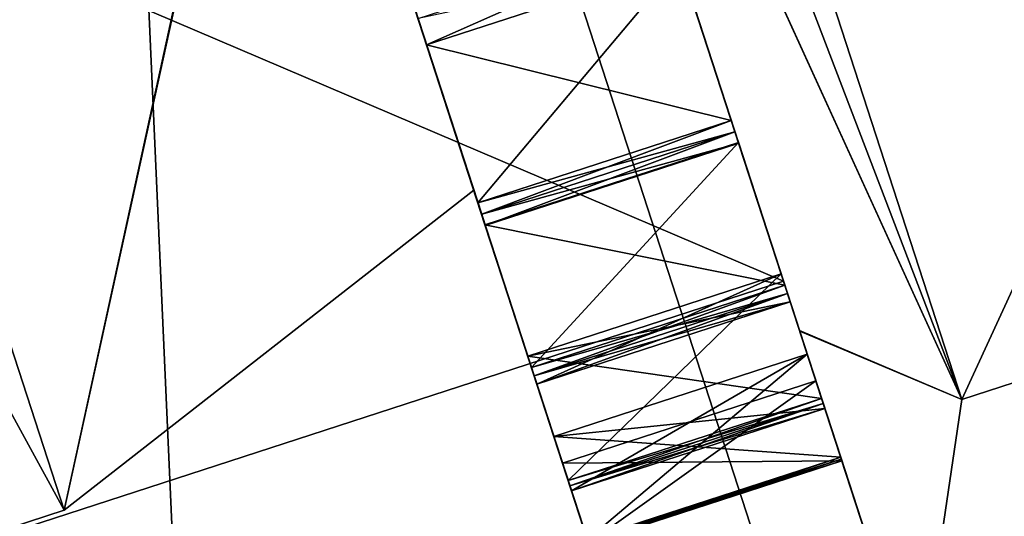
# Model space of a CAD drawing. Header units: inches. Extents: x -11.1 to 11.1, y -1.6 to 7.8.
# Tile 232 of 256: x -10.1197 to -9.9867, y 4.6786 to 4.7457. Entities that reach past the tile are written whole.
import ezdxf

# ---------------------------------------------------------------- set-up
doc = ezdxf.new("R2010")
doc.units = ezdxf.units.IN
doc.header["$LTSCALE"] = 81.481481
doc.header["$MEASUREMENT"] = 0

msp = doc.modelspace()

# ---------------------------------------------------------------- linework, layer by layer
at = {"layer": '19255', "linetype": 'Continuous'}
for points in [[(-11.09507, 6.81308, 9.40325), (-9.76142, 2.70853, 13.23442), (-10.30034, 4.36716, 14.10393), (-11.09507, 6.81308, 9.40325)], [(-9.76142, 2.70853, 13.23442), (-11.09507, 6.81308, 9.40325), (-10.51656, 5.0326, 10.33823), (-9.76142, 2.70853, 13.23442)], [(-10.47549, 4.90621, 10.37387), (-9.76142, 2.70853, 13.23442), (-10.51656, 5.0326, 10.33823), (-10.47549, 4.90621, 10.37387)], [(-9.76142, 2.70853, 13.23442), (-10.47549, 4.90621, 10.37387), (-10.43443, 4.77983, 10.33823), (-9.76142, 2.70853, 13.23442)], [(-10.4044, 4.68742, 10.24098), (-9.76142, 2.70853, 13.23442), (-10.43443, 4.77983, 10.33823), (-10.4044, 4.68742, 10.24098)], [(-10.0624, 3.63485, 7.85078), (-9.76142, 2.70853, 13.23442), (-10.41483, 4.71951, 8.98736), (-10.0624, 3.63485, 7.85078)], [(-10.41483, 4.71951, 8.98736), (-9.76142, 2.70853, 13.23442), (-10.4044, 4.68742, 9.97552), (-10.41483, 4.71951, 8.98736)], [(-10.4044, 4.68742, 9.97552), (-9.76142, 2.70853, 13.23442), (-10.39342, 4.65363, 10.10825), (-10.4044, 4.68742, 9.97552)], [(-10.39342, 4.65363, 10.10825), (-9.76142, 2.70853, 13.23442), (-10.4044, 4.68742, 10.24098), (-10.39342, 4.65363, 10.10825)]]:
    msp.add_3dface(points, dxfattribs=at)
at = {"layer": '19257', "linetype": 'Continuous'}
for points in [[(-9.58262, 2.76662, 13.23442), (-10.91627, 6.87118, 14.40325), (-10.12154, 4.42525, 14.10393), (-9.58262, 2.76662, 13.23442)], [(-10.91627, 6.87118, 14.40325), (-9.58262, 2.76662, 13.23442), (-10.29669, 4.96431, 10.37387), (-10.91627, 6.87118, 14.40325)], [(-10.29669, 4.96431, 10.37387), (-9.58262, 2.76662, 13.23442), (-10.25563, 4.83792, 10.33823), (-10.29669, 4.96431, 10.37387)], [(-9.8836, 3.69295, 7.85078), (-10.23603, 4.77761, 8.98736), (-10.29669, 4.96431, 9.84262), (-9.8836, 3.69295, 7.85078)], [(-10.25563, 4.83792, 9.87827), (-9.8836, 3.69295, 7.85078), (-10.29669, 4.96431, 9.84262), (-10.25563, 4.83792, 9.87827)], [(-10.25563, 4.83792, 10.33823), (-9.58262, 2.76662, 13.23442), (-10.2256, 4.74552, 10.24098), (-10.25563, 4.83792, 10.33823)], [(-10.2256, 4.74552, 9.97552), (-9.8836, 3.69295, 7.85078), (-10.25563, 4.83792, 9.87827), (-10.2256, 4.74552, 9.97552)], [(-9.58262, 2.76662, 13.23442), (-9.58262, 2.76662, 6.17252), (-10.2256, 4.74552, 10.24098), (-9.58262, 2.76662, 13.23442)], [(-9.58262, 2.76662, 6.17252), (-9.8836, 3.69295, 7.85078), (-10.2256, 4.74552, 9.97552), (-9.58262, 2.76662, 6.17252)], [(-10.2256, 4.74552, 10.24098), (-9.58262, 2.76662, 6.17252), (-10.21462, 4.71172, 10.10825), (-10.2256, 4.74552, 10.24098)], [(-10.21462, 4.71172, 10.10825), (-9.58262, 2.76662, 6.17252), (-10.2256, 4.74552, 9.97552), (-10.21462, 4.71172, 10.10825)]]:
    msp.add_3dface(points, dxfattribs=at)
at = {"layer": '19266', "linetype": 'Continuous'}
for points in [[(-9.8836, 3.69295, 7.85078), (-10.41483, 4.71951, 8.98736), (-10.23603, 4.77761, 8.98736), (-9.8836, 3.69295, 7.85078)], [(-10.0624, 3.63485, 7.85078), (-10.41483, 4.71951, 8.98736), (-9.8836, 3.69295, 7.85078), (-10.0624, 3.63485, 7.85078)]]:
    msp.add_3dface(points, dxfattribs=at)
at = {"layer": '19398', "linetype": 'Continuous'}
for points in [[(-10.59798, 5.89159, 9.35825), (-9.9954, 4.03703, 9.35825), (-10.59798, 5.89159, 10.14575), (-10.59798, 5.89159, 9.35825)], [(-10.59798, 5.89159, 10.14575), (-9.9954, 4.03703, 9.35825), (-10.3474, 5.12036, 9.82411), (-10.59798, 5.89159, 10.14575)], [(-10.3474, 5.12036, 9.82411), (-9.9954, 4.03703, 9.35825), (-10.24599, 4.80825, 9.82411), (-10.3474, 5.12036, 9.82411)], [(-10.08252, 4.30514, 10.82634), (-10.29283, 4.95242, 11.10825), (-10.1953, 4.65224, 10.10825), (-10.08252, 4.30514, 10.82634)], [(-9.9954, 4.03703, 9.35825), (-10.1953, 4.65224, 10.10825), (-10.24599, 4.80825, 9.82411), (-9.9954, 4.03703, 9.35825)]]:
    msp.add_3dface(points, dxfattribs=at)
at = {"layer": '19399', "linetype": 'Continuous'}
for points in [[(-10.03306, 6.07514, 8.76425), (-9.43213, 4.22004, 8.76425), (-10.43252, 5.94535, 8.93823), (-10.03306, 6.07514, 8.76425)], [(-9.43213, 4.22004, 8.76425), (-10.03306, 6.07514, 8.76425), (-9.43047, 4.22058, 8.76425), (-9.43213, 4.22004, 8.76425)], [(-9.9954, 4.03703, 9.35825), (-10.59798, 5.89159, 9.35825), (-10.43252, 5.94535, 8.93823), (-9.9954, 4.03703, 9.35825)], [(-9.83051, 4.0906, 8.93883), (-9.9954, 4.03703, 9.35825), (-10.43252, 5.94535, 8.93823), (-9.83051, 4.0906, 8.93883)], [(-9.43213, 4.22004, 8.76425), (-9.83051, 4.0906, 8.93883), (-10.43252, 5.94535, 8.93823), (-9.43213, 4.22004, 8.76425)]]:
    msp.add_3dface(points, dxfattribs=at)
at = {"layer": '19400', "linetype": 'Continuous'}
for points in [[(-9.43047, 4.22058, 8.76425), (-10.03306, 6.07514, 8.76425), (-9.08567, 4.3907, 8.76425), (-9.43047, 4.22058, 8.76425)], [(-9.08567, 4.3907, 8.76425), (-10.03306, 6.07514, 8.76425), (-8.8028, 4.65114, 8.76425), (-9.08567, 4.3907, 8.76425)], [(-8.8028, 4.65114, 8.76425), (-10.03306, 6.07514, 8.76425), (-8.14349, 5.6877, 8.76425), (-8.8028, 4.65114, 8.76425)]]:
    msp.add_3dface(points, dxfattribs=at)
at = {"layer": '19401', "linetype": 'Continuous'}
for points in [[(-10.41918, 5.94968, 9.35825), (-9.8166, 4.09512, 10.14575), (-9.8166, 4.09512, 9.35825), (-10.41918, 5.94968, 9.35825)], [(-9.8166, 4.09512, 10.14575), (-10.41918, 5.94968, 9.35825), (-10.06719, 4.86635, 9.82411), (-9.8166, 4.09512, 10.14575)], [(-10.11403, 5.01051, 11.10825), (-9.90372, 4.36324, 10.82634), (-10.06719, 4.86635, 10.39239), (-10.11403, 5.01051, 11.10825)], [(-9.90372, 4.36324, 10.82634), (-10.0165, 4.71034, 10.10825), (-10.06719, 4.86635, 10.39239), (-9.90372, 4.36324, 10.82634)], [(-10.0165, 4.71034, 10.10825), (-9.8166, 4.09512, 10.14575), (-10.06719, 4.86635, 9.82411), (-10.0165, 4.71034, 10.10825)], [(-9.90372, 4.36324, 10.82634), (-9.8166, 4.09512, 10.14575), (-10.0165, 4.71034, 10.10825), (-9.90372, 4.36324, 10.82634)]]:
    msp.add_3dface(points, dxfattribs=at)
at = {"layer": '19402', "linetype": 'Continuous'}
for points in [[(-9.43047, 4.22058, 8.95225), (-10.03306, 6.07514, 8.95225), (-10.30609, 5.98643, 9.07116), (-9.43047, 4.22058, 8.95225)], [(-10.30609, 5.98643, 9.07116), (-10.41918, 5.94968, 9.35825), (-9.7039, 4.13174, 9.07158), (-10.30609, 5.98643, 9.07116)], [(-9.43161, 4.22021, 8.95225), (-10.30609, 5.98643, 9.07116), (-9.7039, 4.13174, 9.07158), (-9.43161, 4.22021, 8.95225)], [(-9.43047, 4.22058, 8.95225), (-10.30609, 5.98643, 9.07116), (-9.43161, 4.22021, 8.95225), (-9.43047, 4.22058, 8.95225)], [(-10.41918, 5.94968, 9.35825), (-9.8166, 4.09512, 9.35825), (-9.7039, 4.13174, 9.07158), (-10.41918, 5.94968, 9.35825)]]:
    msp.add_3dface(points, dxfattribs=at)
at = {"layer": '19403', "linetype": 'Continuous'}
msp.add_3dface([(-8.14349, 5.6877, 8.95225), (-10.03306, 6.07514, 8.95225), (-9.43047, 4.22058, 8.95225), (-8.14349, 5.6877, 8.95225)], dxfattribs=at)
at = {"layer": '19404', "linetype": 'Continuous'}
for points in [[(-10.29283, 4.95242, 11.10825), (-10.08252, 4.30514, 10.82634), (-10.11403, 5.01051, 11.10825), (-10.29283, 4.95242, 11.10825)], [(-10.11403, 5.01051, 11.10825), (-10.08252, 4.30514, 10.82634), (-9.90372, 4.36324, 10.82634), (-10.11403, 5.01051, 11.10825)]]:
    msp.add_3dface(points, dxfattribs=at)
at = {"layer": '19409', "linetype": 'Continuous'}
for points in [[(-10.0165, 4.71034, 10.10825), (-10.24599, 4.80825, 10.39239), (-10.06719, 4.86635, 10.39239), (-10.0165, 4.71034, 10.10825)], [(-10.1953, 4.65224, 10.10825), (-10.24599, 4.80825, 10.39239), (-10.0165, 4.71034, 10.10825), (-10.1953, 4.65224, 10.10825)]]:
    msp.add_3dface(points, dxfattribs=at)
at = {"layer": '19410', "linetype": 'Continuous'}
for points in [[(-10.24599, 4.80825, 9.82411), (-10.1953, 4.65224, 10.10825), (-10.06719, 4.86635, 9.82411), (-10.24599, 4.80825, 9.82411)], [(-10.1953, 4.65224, 10.10825), (-10.0165, 4.71034, 10.10825), (-10.06719, 4.86635, 9.82411), (-10.1953, 4.65224, 10.10825)]]:
    msp.add_3dface(points, dxfattribs=at)
at = {"layer": '69473', "color": 9, "linetype": 'Continuous', "true_color": 0xc6c1bc}
for points in [[(-10.0456, 4.6834, 10.02623), (-10.05106, 4.70021, 10.00736), (-10.01682, 4.71134, 10.00736), (-10.0456, 4.6834, 10.02623)], [(-10.0456, 4.6834, 10.02623), (-10.01682, 4.71134, 10.00736), (-10.01136, 4.69452, 10.02623), (-10.0456, 4.6834, 10.02623)]]:
    msp.add_3dface(points, dxfattribs=at)
at = {"layer": '69474', "color": 9, "linetype": 'Continuous', "true_color": 0xc6c1bc}
for points in [[(-9.99239, 4.69439, 9.90575), (-10.11789, 5.0224, 9.72125), (-10.10077, 5.02797, 9.70325), (-9.99239, 4.69439, 9.90575)], [(-10.10077, 5.02797, 10.51325), (-10.058, 4.83806, 10.44321), (-9.99239, 4.69439, 10.31075), (-10.10077, 5.02797, 10.51325)], [(-10.0581, 4.83839, 9.77309), (-10.11789, 5.0224, 9.72125), (-9.99239, 4.69439, 9.90575), (-10.0581, 4.83839, 9.77309)], [(-10.01433, 4.70367, 9.91473), (-10.0581, 4.83839, 9.77309), (-9.99239, 4.69439, 9.90575), (-10.01433, 4.70367, 9.91473)], [(-10.058, 4.83806, 10.44321), (-10.0143, 4.70358, 10.3016), (-9.99239, 4.69439, 10.31075), (-10.058, 4.83806, 10.44321)], [(-9.9983, 4.65435, 10.10826), (-10.01433, 4.70367, 9.91473), (-9.99239, 4.69439, 9.90575), (-9.9983, 4.65435, 10.10826)], [(-10.0143, 4.70358, 10.3016), (-9.9983, 4.65435, 10.10826), (-9.99239, 4.69439, 10.31075), (-10.0143, 4.70358, 10.3016)], [(-9.99239, 4.69439, 10.31075), (-9.9983, 4.65435, 10.10826), (-9.99239, 4.69439, 9.90575), (-9.99239, 4.69439, 10.31075)]]:
    msp.add_3dface(points, dxfattribs=at)
at = {"layer": '69479', "color": 9, "linetype": 'Continuous', "true_color": 0xc6c1bc}
for points in [[(-10.0456, 4.6834, 10.19027), (-10.04537, 4.6827, 10.1871), (-10.01136, 4.69452, 10.19027), (-10.0456, 4.6834, 10.19027)], [(-10.04537, 4.6827, 10.1871), (-10.01113, 4.69382, 10.1871), (-10.01136, 4.69452, 10.19027), (-10.04537, 4.6827, 10.1871)], [(-10.04537, 4.6827, 10.1871), (-10.04515, 4.68202, 10.18393), (-10.01113, 4.69382, 10.1871), (-10.04537, 4.6827, 10.1871)], [(-10.04515, 4.68202, 10.18393), (-10.01091, 4.69315, 10.18393), (-10.01113, 4.69382, 10.1871), (-10.04515, 4.68202, 10.18393)]]:
    msp.add_3dface(points, dxfattribs=at)
at = {"layer": '69484', "color": 9, "linetype": 'Continuous', "true_color": 0xc6c1bc}
for points in [[(-10.0578, 4.72096, 10.28824), (-10.05729, 4.7194, 10.28543), (-10.02356, 4.73208, 10.28824), (-10.0578, 4.72096, 10.28824)], [(-10.05729, 4.7194, 10.28543), (-10.02306, 4.73053, 10.28543), (-10.02356, 4.73208, 10.28824), (-10.05729, 4.7194, 10.28543)], [(-10.05729, 4.7194, 10.28543), (-10.0568, 4.71787, 10.28261), (-10.02306, 4.73053, 10.28543), (-10.05729, 4.7194, 10.28543)], [(-10.0568, 4.71787, 10.28261), (-10.02256, 4.72899, 10.28261), (-10.02306, 4.73053, 10.28543), (-10.0568, 4.71787, 10.28261)]]:
    msp.add_3dface(points, dxfattribs=at)
at = {"layer": '69487', "color": 9, "linetype": 'Continuous', "true_color": 0xc6c1bc}
for points in [[(-10.0568, 4.71787, 10.28261), (-10.05684, 4.71799, 10.25676), (-10.0226, 4.72911, 10.25676), (-10.0568, 4.71787, 10.28261)], [(-10.0568, 4.71787, 10.28261), (-10.0226, 4.72911, 10.25676), (-10.02256, 4.72899, 10.28261), (-10.0568, 4.71787, 10.28261)]]:
    msp.add_3dface(points, dxfattribs=at)
at = {"layer": '69488', "color": 9, "linetype": 'Continuous', "true_color": 0xc6c1bc}
for points in [[(-10.04983, 4.69643, 10.23468), (-10.05106, 4.70021, 10.20914), (-10.01682, 4.71134, 10.20914), (-10.04983, 4.69643, 10.23468)], [(-10.04983, 4.69643, 10.23468), (-10.01682, 4.71134, 10.20914), (-10.01559, 4.70755, 10.23468), (-10.04983, 4.69643, 10.23468)]]:
    msp.add_3dface(points, dxfattribs=at)
at = {"layer": '69489', "color": 9, "linetype": 'Continuous', "true_color": 0xc6c1bc}
for points in [[(-10.06474, 4.74231, 10.30106), (-10.02356, 4.73208, 10.28824), (-10.0305, 4.75344, 10.30106), (-10.06474, 4.74231, 10.30106)], [(-10.06474, 4.74231, 10.30106), (-10.0578, 4.72096, 10.28824), (-10.02356, 4.73208, 10.28824), (-10.06474, 4.74231, 10.30106)]]:
    msp.add_3dface(points, dxfattribs=at)
at = {"layer": '69491', "color": 9, "linetype": 'Continuous', "true_color": 0xc6c1bc}
for points in [[(-10.04636, 4.68575, 10.10825), (-10.00862, 4.6861, 10.08501), (-10.01212, 4.69687, 10.10825), (-10.04636, 4.68575, 10.10825)], [(-10.04636, 4.68575, 10.10825), (-10.04286, 4.67497, 10.08501), (-10.00862, 4.6861, 10.08501), (-10.04636, 4.68575, 10.10825)]]:
    msp.add_3dface(points, dxfattribs=at)
at = {"layer": '69492', "color": 9, "linetype": 'Continuous', "true_color": 0xc6c1bc}
for points in [[(-10.0578, 4.72096, 9.92825), (-10.06474, 4.74231, 9.91543), (-10.0305, 4.75344, 9.91543), (-10.0578, 4.72096, 9.92825)], [(-10.0578, 4.72096, 9.92825), (-10.0305, 4.75344, 9.91543), (-10.02356, 4.73208, 9.92825), (-10.0578, 4.72096, 9.92825)]]:
    msp.add_3dface(points, dxfattribs=at)
at = {"layer": '69498', "color": 9, "linetype": 'Continuous', "true_color": 0xc6c1bc}
msp.add_3dface([(-10.06589, 4.74586, 10.32665), (-10.06474, 4.74231, 10.30106), (-10.0305, 4.75344, 10.30106), (-10.06589, 4.74586, 10.32665)], dxfattribs=at)
at = {"layer": '69502', "color": 9, "linetype": 'Continuous', "true_color": 0xc6c1bc}
for points in [[(-10.04754, 4.68939, 10.15926), (-10.00877, 4.68656, 10.13797), (-10.0133, 4.70051, 10.15926), (-10.04754, 4.68939, 10.15926)], [(-10.04754, 4.68939, 10.15926), (-10.04301, 4.67544, 10.13797), (-10.00877, 4.68656, 10.13797), (-10.04754, 4.68939, 10.15926)]]:
    msp.add_3dface(points, dxfattribs=at)
at = {"layer": '69505', "color": 9, "linetype": 'Continuous', "true_color": 0xc6c1bc}
for points in [[(-10.04301, 4.67544, 10.13797), (-10.04293, 4.67519, 10.13473), (-10.00877, 4.68656, 10.13797), (-10.04301, 4.67544, 10.13797)], [(-10.04293, 4.67519, 10.13473), (-10.00869, 4.68631, 10.13473), (-10.00877, 4.68656, 10.13797), (-10.04293, 4.67519, 10.13473)], [(-10.04293, 4.67519, 10.13473), (-10.04286, 4.67497, 10.13149), (-10.00869, 4.68631, 10.13473), (-10.04293, 4.67519, 10.13473)], [(-10.04286, 4.67497, 10.13149), (-10.00862, 4.6861, 10.13149), (-10.00869, 4.68631, 10.13473), (-10.04286, 4.67497, 10.13149)]]:
    msp.add_3dface(points, dxfattribs=at)
at = {"layer": '69510', "color": 9, "linetype": 'Continuous', "true_color": 0xc6c1bc}
for points in [[(-10.0581, 4.83839, 9.77309), (-10.01433, 4.70367, 9.91473), (-10.05538, 4.83, 9.81729), (-10.0581, 4.83839, 9.77309)], [(-10.0143, 4.70358, 10.3016), (-10.058, 4.83806, 10.44321), (-10.03165, 4.75699, 10.32665), (-10.0143, 4.70358, 10.3016)], [(-10.05538, 4.83, 9.81729), (-10.01433, 4.70367, 9.91473), (-10.04415, 4.79544, 9.84627), (-10.05538, 4.83, 9.81729)], [(-10.04415, 4.79544, 9.84627), (-10.01433, 4.70367, 9.91473), (-10.04341, 4.79316, 9.84847), (-10.04415, 4.79544, 9.84627)], [(-10.04341, 4.79316, 9.84847), (-10.01433, 4.70367, 9.91473), (-10.04268, 4.79091, 9.85069), (-10.04341, 4.79316, 9.84847)], [(-10.04268, 4.79091, 9.85069), (-10.01433, 4.70367, 9.91473), (-10.03291, 4.76084, 9.88477), (-10.04268, 4.79091, 9.85069)], [(-10.03291, 4.76084, 9.88477), (-10.01433, 4.70367, 9.91473), (-10.03228, 4.7589, 9.8873), (-10.03291, 4.76084, 9.88477)], [(-10.03228, 4.7589, 9.8873), (-10.01433, 4.70367, 9.91473), (-10.03165, 4.75699, 9.88985), (-10.03228, 4.7589, 9.8873)], [(-10.02356, 4.73208, 10.28824), (-10.0143, 4.70358, 10.3016), (-10.03165, 4.75699, 10.32665), (-10.02356, 4.73208, 10.28824)], [(-10.03165, 4.75699, 9.88985), (-10.01433, 4.70367, 9.91473), (-10.0305, 4.75344, 9.91543), (-10.03165, 4.75699, 9.88985)], [(-10.0305, 4.75344, 10.30106), (-10.02356, 4.73208, 10.28824), (-10.03165, 4.75699, 10.32665), (-10.0305, 4.75344, 10.30106)], [(-10.0305, 4.75344, 9.91543), (-10.01433, 4.70367, 9.91473), (-10.02356, 4.73208, 9.92825), (-10.0305, 4.75344, 9.91543)], [(-10.02306, 4.73053, 10.28543), (-10.0143, 4.70358, 10.3016), (-10.02356, 4.73208, 10.28824), (-10.02306, 4.73053, 10.28543)], [(-10.02356, 4.73208, 9.92825), (-10.01433, 4.70367, 9.91473), (-10.02306, 4.73053, 9.93106), (-10.02356, 4.73208, 9.92825)], [(-10.02256, 4.72899, 10.28261), (-10.0143, 4.70358, 10.3016), (-10.02306, 4.73053, 10.28543), (-10.02256, 4.72899, 10.28261)], [(-10.02306, 4.73053, 9.93106), (-10.01433, 4.70367, 9.91473), (-10.02256, 4.72899, 9.93388), (-10.02306, 4.73053, 9.93106)], [(-10.0226, 4.72911, 9.95974), (-10.02256, 4.72899, 9.93388), (-10.01633, 4.70981, 9.97576), (-10.0226, 4.72911, 9.95974)], [(-10.0226, 4.72911, 10.25676), (-10.01633, 4.70981, 10.24073), (-10.02256, 4.72899, 10.28261), (-10.0226, 4.72911, 10.25676)], [(-10.01633, 4.70981, 10.24073), (-10.0143, 4.70358, 10.3016), (-10.02256, 4.72899, 10.28261), (-10.01633, 4.70981, 10.24073)], [(-10.02256, 4.72899, 9.93388), (-10.01433, 4.70367, 9.91473), (-10.01633, 4.70981, 9.97576), (-10.02256, 4.72899, 9.93388)], [(-10.01682, 4.71134, 10.00736), (-10.01559, 4.70755, 9.98181), (-10.01136, 4.69452, 10.02623), (-10.01682, 4.71134, 10.00736)], [(-10.01682, 4.71134, 10.20914), (-10.01136, 4.69452, 10.19027), (-10.01559, 4.70755, 10.23468), (-10.01682, 4.71134, 10.20914)], [(-10.01596, 4.70867, 10.23771), (-10.0143, 4.70358, 10.3016), (-10.01633, 4.70981, 10.24073), (-10.01596, 4.70867, 10.23771)], [(-10.01633, 4.70981, 9.97576), (-10.01433, 4.70367, 9.91473), (-10.01596, 4.70867, 9.97878), (-10.01633, 4.70981, 9.97576)], [(-10.01559, 4.70755, 10.23468), (-10.0143, 4.70358, 10.3016), (-10.01596, 4.70867, 10.23771), (-10.01559, 4.70755, 10.23468)], [(-10.01596, 4.70867, 9.97878), (-10.01433, 4.70367, 9.91473), (-10.01559, 4.70755, 9.98181), (-10.01596, 4.70867, 9.97878)], [(-10.01136, 4.69452, 10.19027), (-10.0143, 4.70358, 10.3016), (-10.01559, 4.70755, 10.23468), (-10.01136, 4.69452, 10.19027)], [(-10.01559, 4.70755, 9.98181), (-10.01433, 4.70367, 9.91473), (-10.01136, 4.69452, 10.02623), (-10.01559, 4.70755, 9.98181)], [(-10.01433, 4.70367, 9.91473), (-9.9983, 4.65435, 10.10826), (-10.01136, 4.69452, 10.02623), (-10.01433, 4.70367, 9.91473)], [(-9.9983, 4.65435, 10.10826), (-10.0143, 4.70358, 10.3016), (-10.00877, 4.68656, 10.13797), (-9.9983, 4.65435, 10.10826)], [(-10.00877, 4.68656, 10.13797), (-10.0143, 4.70358, 10.3016), (-10.01091, 4.69315, 10.18393), (-10.00877, 4.68656, 10.13797)], [(-10.01091, 4.69315, 10.18393), (-10.0143, 4.70358, 10.3016), (-10.01113, 4.69382, 10.1871), (-10.01091, 4.69315, 10.18393)], [(-10.01113, 4.69382, 10.1871), (-10.0143, 4.70358, 10.3016), (-10.01136, 4.69452, 10.19027), (-10.01113, 4.69382, 10.1871)], [(-10.0133, 4.70051, 10.05723), (-10.01091, 4.69315, 10.03256), (-10.00877, 4.68656, 10.07853), (-10.0133, 4.70051, 10.05723)], [(-10.0133, 4.70051, 10.15926), (-10.00877, 4.68656, 10.13797), (-10.01091, 4.69315, 10.18393), (-10.0133, 4.70051, 10.15926)], [(-10.01212, 4.69687, 10.10825), (-10.00862, 4.6861, 10.08501), (-10.00862, 4.6861, 10.13149), (-10.01212, 4.69687, 10.10825)], [(-10.01136, 4.69452, 10.02623), (-9.9983, 4.65435, 10.10826), (-10.01113, 4.69382, 10.02939), (-10.01136, 4.69452, 10.02623)], [(-10.01113, 4.69382, 10.02939), (-9.9983, 4.65435, 10.10826), (-10.01091, 4.69315, 10.03256), (-10.01113, 4.69382, 10.02939)], [(-10.01091, 4.69315, 10.03256), (-9.9983, 4.65435, 10.10826), (-10.00877, 4.68656, 10.07853), (-10.01091, 4.69315, 10.03256)], [(-10.00877, 4.68656, 10.07853), (-9.9983, 4.65435, 10.10826), (-10.00869, 4.68631, 10.08176), (-10.00877, 4.68656, 10.07853)], [(-10.00869, 4.68631, 10.13473), (-9.9983, 4.65435, 10.10826), (-10.00877, 4.68656, 10.13797), (-10.00869, 4.68631, 10.13473)], [(-10.00869, 4.68631, 10.08176), (-9.9983, 4.65435, 10.10826), (-10.00862, 4.6861, 10.08501), (-10.00869, 4.68631, 10.08176)], [(-10.00862, 4.6861, 10.13149), (-9.9983, 4.65435, 10.10826), (-10.00869, 4.68631, 10.13473), (-10.00862, 4.6861, 10.13149)], [(-10.00862, 4.6861, 10.08501), (-9.9983, 4.65435, 10.10826), (-10.00862, 4.6861, 10.13149), (-10.00862, 4.6861, 10.08501)]]:
    msp.add_3dface(points, dxfattribs=at)
at = {"layer": '69523', "color": 9, "linetype": 'Continuous', "true_color": 0xc6c1bc}
for points in [[(-10.0456, 4.6834, 10.02623), (-10.01136, 4.69452, 10.02623), (-10.01113, 4.69382, 10.02939), (-10.0456, 4.6834, 10.02623)], [(-10.04537, 4.6827, 10.02939), (-10.0456, 4.6834, 10.02623), (-10.01113, 4.69382, 10.02939), (-10.04537, 4.6827, 10.02939)], [(-10.04537, 4.6827, 10.02939), (-10.01113, 4.69382, 10.02939), (-10.01091, 4.69315, 10.03256), (-10.04537, 4.6827, 10.02939)], [(-10.04515, 4.68202, 10.03256), (-10.04537, 4.6827, 10.02939), (-10.01091, 4.69315, 10.03256), (-10.04515, 4.68202, 10.03256)]]:
    msp.add_3dface(points, dxfattribs=at)
at = {"layer": '69531', "color": 9, "linetype": 'Continuous', "true_color": 0xc6c1bc}
for points in [[(-10.04515, 4.68202, 10.18393), (-10.04754, 4.68939, 10.15926), (-10.0133, 4.70051, 10.15926), (-10.04515, 4.68202, 10.18393)], [(-10.04515, 4.68202, 10.18393), (-10.0133, 4.70051, 10.15926), (-10.01091, 4.69315, 10.18393), (-10.04515, 4.68202, 10.18393)]]:
    msp.add_3dface(points, dxfattribs=at)
at = {"layer": '69532', "color": 9, "linetype": 'Continuous', "true_color": 0xc6c1bc}
for points in [[(-10.05684, 4.71799, 10.25676), (-10.01633, 4.70981, 10.24073), (-10.0226, 4.72911, 10.25676), (-10.05684, 4.71799, 10.25676)], [(-10.05684, 4.71799, 10.25676), (-10.05056, 4.69869, 10.24073), (-10.01633, 4.70981, 10.24073), (-10.05684, 4.71799, 10.25676)]]:
    msp.add_3dface(points, dxfattribs=at)
at = {"layer": '69552', "color": 9, "linetype": 'Continuous', "true_color": 0xc6c1bc}
for points in [[(-10.05684, 4.71799, 9.95974), (-10.02256, 4.72899, 9.93388), (-10.0226, 4.72911, 9.95974), (-10.05684, 4.71799, 9.95974)], [(-10.05684, 4.71799, 9.95974), (-10.0568, 4.71787, 9.93388), (-10.02256, 4.72899, 9.93388), (-10.05684, 4.71799, 9.95974)]]:
    msp.add_3dface(points, dxfattribs=at)
at = {"layer": '69565', "color": 9, "linetype": 'Continuous', "true_color": 0xc6c1bc}
for points in [[(-10.04286, 4.67497, 10.13149), (-10.04636, 4.68575, 10.10825), (-10.01212, 4.69687, 10.10825), (-10.04286, 4.67497, 10.13149)], [(-10.04286, 4.67497, 10.13149), (-10.01212, 4.69687, 10.10825), (-10.00862, 4.6861, 10.13149), (-10.04286, 4.67497, 10.13149)]]:
    msp.add_3dface(points, dxfattribs=at)
at = {"layer": '69570', "color": 9, "linetype": 'Continuous', "true_color": 0xc6c1bc}
for points in [[(-10.1137, 4.67941, 10.10825), (-10.08582, 4.80718, 10.32282), (-10.14334, 4.77064, 10.33982), (-10.1137, 4.67941, 10.10825)], [(-10.14334, 4.77064, 9.87667), (-10.08574, 4.80696, 9.8939), (-10.1137, 4.67941, 10.10825), (-10.14334, 4.77064, 9.87667)], [(-10.05835, 4.72266, 10.10838), (-10.08582, 4.80718, 10.32282), (-10.1137, 4.67941, 10.10825), (-10.05835, 4.72266, 10.10838)], [(-10.08574, 4.80696, 9.8939), (-10.05835, 4.72266, 10.10838), (-10.1137, 4.67941, 10.10825), (-10.08574, 4.80696, 9.8939)]]:
    msp.add_3dface(points, dxfattribs=at)
at = {"layer": '69572', "color": 9, "linetype": 'Continuous', "true_color": 0xc6c1bc}
for points in [[(-10.05056, 4.69869, 9.97576), (-10.01633, 4.70981, 9.97576), (-10.01596, 4.70867, 9.97878), (-10.05056, 4.69869, 9.97576)], [(-10.05019, 4.69755, 9.97878), (-10.05056, 4.69869, 9.97576), (-10.01596, 4.70867, 9.97878), (-10.05019, 4.69755, 9.97878)], [(-10.05019, 4.69755, 9.97878), (-10.01596, 4.70867, 9.97878), (-10.01559, 4.70755, 9.98181), (-10.05019, 4.69755, 9.97878)], [(-10.04983, 4.69643, 9.98181), (-10.05019, 4.69755, 9.97878), (-10.01559, 4.70755, 9.98181), (-10.04983, 4.69643, 9.98181)]]:
    msp.add_3dface(points, dxfattribs=at)
at = {"layer": '69576', "color": 9, "linetype": 'Continuous', "true_color": 0xc6c1bc}
for points in [[(-10.04301, 4.67544, 10.07853), (-10.00877, 4.68656, 10.07853), (-10.00869, 4.68631, 10.08176), (-10.04301, 4.67544, 10.07853)], [(-10.04293, 4.67519, 10.08176), (-10.04301, 4.67544, 10.07853), (-10.00869, 4.68631, 10.08176), (-10.04293, 4.67519, 10.08176)], [(-10.04293, 4.67519, 10.08176), (-10.00869, 4.68631, 10.08176), (-10.00862, 4.6861, 10.08501), (-10.04293, 4.67519, 10.08176)], [(-10.04286, 4.67497, 10.08501), (-10.04293, 4.67519, 10.08176), (-10.00862, 4.6861, 10.08501), (-10.04286, 4.67497, 10.08501)]]:
    msp.add_3dface(points, dxfattribs=at)
at = {"layer": '69577', "color": 9, "linetype": 'Continuous', "true_color": 0xc6c1bc}
for points in [[(-10.06474, 4.74231, 9.91543), (-10.06589, 4.74586, 9.88985), (-10.03165, 4.75699, 9.88985), (-10.06474, 4.74231, 9.91543)], [(-10.06474, 4.74231, 9.91543), (-10.03165, 4.75699, 9.88985), (-10.0305, 4.75344, 9.91543), (-10.06474, 4.74231, 9.91543)]]:
    msp.add_3dface(points, dxfattribs=at)
at = {"layer": '69584', "color": 9, "linetype": 'Continuous', "true_color": 0xc6c1bc}
for points in [[(-10.0578, 4.72096, 9.92825), (-10.02356, 4.73208, 9.92825), (-10.02306, 4.73053, 9.93106), (-10.0578, 4.72096, 9.92825)], [(-10.05729, 4.7194, 9.93106), (-10.0578, 4.72096, 9.92825), (-10.02306, 4.73053, 9.93106), (-10.05729, 4.7194, 9.93106)], [(-10.05729, 4.7194, 9.93106), (-10.02306, 4.73053, 9.93106), (-10.02256, 4.72899, 9.93388), (-10.05729, 4.7194, 9.93106)], [(-10.0568, 4.71787, 9.93388), (-10.05729, 4.7194, 9.93106), (-10.02256, 4.72899, 9.93388), (-10.0568, 4.71787, 9.93388)]]:
    msp.add_3dface(points, dxfattribs=at)
at = {"layer": '69586', "color": 9, "linetype": 'Continuous', "true_color": 0xc6c1bc}
for points in [[(-10.05106, 4.70021, 10.00736), (-10.01559, 4.70755, 9.98181), (-10.01682, 4.71134, 10.00736), (-10.05106, 4.70021, 10.00736)], [(-10.05106, 4.70021, 10.00736), (-10.04983, 4.69643, 9.98181), (-10.01559, 4.70755, 9.98181), (-10.05106, 4.70021, 10.00736)]]:
    msp.add_3dface(points, dxfattribs=at)
at = {"layer": '69587', "color": 9, "linetype": 'Continuous', "true_color": 0xc6c1bc}
for points in [[(-10.06474, 4.74231, 10.30106), (-10.06589, 4.74586, 10.32665), (-10.08582, 4.80718, 10.32282), (-10.06474, 4.74231, 10.30106)], [(-10.05835, 4.72266, 10.10838), (-10.06474, 4.74231, 10.30106), (-10.08582, 4.80718, 10.32282), (-10.05835, 4.72266, 10.10838)], [(-10.04286, 4.67497, 10.08501), (-10.04636, 4.68575, 10.10825), (-10.08574, 4.80696, 9.8939), (-10.04286, 4.67497, 10.08501)], [(-10.08574, 4.80696, 9.8939), (-10.04636, 4.68575, 10.10825), (-10.05835, 4.72266, 10.10838), (-10.08574, 4.80696, 9.8939)], [(-10.04293, 4.67519, 10.08176), (-10.04286, 4.67497, 10.08501), (-10.08574, 4.80696, 9.8939), (-10.04293, 4.67519, 10.08176)], [(-10.04301, 4.67544, 10.07853), (-10.04293, 4.67519, 10.08176), (-10.08574, 4.80696, 9.8939), (-10.04301, 4.67544, 10.07853)], [(-10.04754, 4.68939, 10.05723), (-10.04301, 4.67544, 10.07853), (-10.08574, 4.80696, 9.8939), (-10.04754, 4.68939, 10.05723)], [(-10.04515, 4.68202, 10.03256), (-10.04754, 4.68939, 10.05723), (-10.08574, 4.80696, 9.8939), (-10.04515, 4.68202, 10.03256)], [(-10.04537, 4.6827, 10.02939), (-10.04515, 4.68202, 10.03256), (-10.08574, 4.80696, 9.8939), (-10.04537, 4.6827, 10.02939)], [(-10.0456, 4.6834, 10.02623), (-10.04537, 4.6827, 10.02939), (-10.08574, 4.80696, 9.8939), (-10.0456, 4.6834, 10.02623)], [(-10.05106, 4.70021, 10.00736), (-10.0456, 4.6834, 10.02623), (-10.08574, 4.80696, 9.8939), (-10.05106, 4.70021, 10.00736)], [(-10.04983, 4.69643, 9.98181), (-10.05106, 4.70021, 10.00736), (-10.08574, 4.80696, 9.8939), (-10.04983, 4.69643, 9.98181)], [(-10.05019, 4.69755, 9.97878), (-10.04983, 4.69643, 9.98181), (-10.08574, 4.80696, 9.8939), (-10.05019, 4.69755, 9.97878)], [(-10.05056, 4.69869, 9.97576), (-10.05019, 4.69755, 9.97878), (-10.08574, 4.80696, 9.8939), (-10.05056, 4.69869, 9.97576)], [(-10.05684, 4.71799, 9.95974), (-10.05056, 4.69869, 9.97576), (-10.08574, 4.80696, 9.8939), (-10.05684, 4.71799, 9.95974)], [(-10.0568, 4.71787, 9.93388), (-10.05684, 4.71799, 9.95974), (-10.08574, 4.80696, 9.8939), (-10.0568, 4.71787, 9.93388)], [(-10.05729, 4.7194, 9.93106), (-10.0568, 4.71787, 9.93388), (-10.08574, 4.80696, 9.8939), (-10.05729, 4.7194, 9.93106)], [(-10.0578, 4.72096, 9.92825), (-10.05729, 4.7194, 9.93106), (-10.08574, 4.80696, 9.8939), (-10.0578, 4.72096, 9.92825)], [(-10.06474, 4.74231, 9.91543), (-10.0578, 4.72096, 9.92825), (-10.08574, 4.80696, 9.8939), (-10.06474, 4.74231, 9.91543)], [(-10.06589, 4.74586, 9.88985), (-10.06474, 4.74231, 9.91543), (-10.08574, 4.80696, 9.8939), (-10.06589, 4.74586, 9.88985)], [(-10.0578, 4.72096, 10.28824), (-10.06474, 4.74231, 10.30106), (-10.05835, 4.72266, 10.10838), (-10.0578, 4.72096, 10.28824)], [(-10.05729, 4.7194, 10.28543), (-10.0578, 4.72096, 10.28824), (-10.05835, 4.72266, 10.10838), (-10.05729, 4.7194, 10.28543)], [(-10.0568, 4.71787, 10.28261), (-10.05729, 4.7194, 10.28543), (-10.05835, 4.72266, 10.10838), (-10.0568, 4.71787, 10.28261)], [(-10.05684, 4.71799, 10.25676), (-10.0568, 4.71787, 10.28261), (-10.05835, 4.72266, 10.10838), (-10.05684, 4.71799, 10.25676)], [(-10.05056, 4.69869, 10.24073), (-10.05684, 4.71799, 10.25676), (-10.05835, 4.72266, 10.10838), (-10.05056, 4.69869, 10.24073)], [(-10.05019, 4.69755, 10.23771), (-10.05056, 4.69869, 10.24073), (-10.05835, 4.72266, 10.10838), (-10.05019, 4.69755, 10.23771)], [(-10.04983, 4.69643, 10.23468), (-10.05019, 4.69755, 10.23771), (-10.05835, 4.72266, 10.10838), (-10.04983, 4.69643, 10.23468)], [(-10.05106, 4.70021, 10.20914), (-10.04983, 4.69643, 10.23468), (-10.05835, 4.72266, 10.10838), (-10.05106, 4.70021, 10.20914)], [(-10.0456, 4.6834, 10.19027), (-10.05106, 4.70021, 10.20914), (-10.05835, 4.72266, 10.10838), (-10.0456, 4.6834, 10.19027)], [(-10.04537, 4.6827, 10.1871), (-10.0456, 4.6834, 10.19027), (-10.05835, 4.72266, 10.10838), (-10.04537, 4.6827, 10.1871)], [(-10.04515, 4.68202, 10.18393), (-10.04537, 4.6827, 10.1871), (-10.05835, 4.72266, 10.10838), (-10.04515, 4.68202, 10.18393)], [(-10.04754, 4.68939, 10.15926), (-10.04515, 4.68202, 10.18393), (-10.05835, 4.72266, 10.10838), (-10.04754, 4.68939, 10.15926)], [(-10.04301, 4.67544, 10.13797), (-10.04754, 4.68939, 10.15926), (-10.05835, 4.72266, 10.10838), (-10.04301, 4.67544, 10.13797)], [(-10.04293, 4.67519, 10.13473), (-10.04301, 4.67544, 10.13797), (-10.05835, 4.72266, 10.10838), (-10.04293, 4.67519, 10.13473)], [(-10.04286, 4.67497, 10.13149), (-10.04293, 4.67519, 10.13473), (-10.05835, 4.72266, 10.10838), (-10.04286, 4.67497, 10.13149)], [(-10.04636, 4.68575, 10.10825), (-10.04286, 4.67497, 10.13149), (-10.05835, 4.72266, 10.10838), (-10.04636, 4.68575, 10.10825)]]:
    msp.add_3dface(points, dxfattribs=at)
at = {"layer": '69591', "color": 9, "linetype": 'Continuous', "true_color": 0xc6c1bc}
for points in [[(-10.10077, 5.02797, 10.51325), (-9.99239, 4.69439, 10.31075), (-9.79263, 5.12809, 10.51325), (-10.10077, 5.02797, 10.51325)], [(-9.79263, 5.12809, 10.51325), (-9.99239, 4.69439, 10.31075), (-9.68425, 4.79451, 10.31075), (-9.79263, 5.12809, 10.51325)], [(-9.99239, 4.69439, 9.90575), (-10.10077, 5.02797, 9.70325), (-9.68425, 4.79451, 9.90575), (-9.99239, 4.69439, 9.90575)], [(-9.99239, 4.69439, 10.31075), (-9.99239, 4.69439, 9.90575), (-9.68425, 4.79451, 10.31075), (-9.99239, 4.69439, 10.31075)], [(-9.99239, 4.69439, 9.90575), (-9.68425, 4.79451, 9.90575), (-9.68425, 4.79451, 10.31075), (-9.99239, 4.69439, 9.90575)]]:
    msp.add_3dface(points, dxfattribs=at)
at = {"layer": '69592', "color": 9, "linetype": 'Continuous', "true_color": 0xc6c1bc}
for points in [[(-10.05056, 4.69869, 10.24073), (-10.05019, 4.69755, 10.23771), (-10.01633, 4.70981, 10.24073), (-10.05056, 4.69869, 10.24073)], [(-10.05019, 4.69755, 10.23771), (-10.01596, 4.70867, 10.23771), (-10.01633, 4.70981, 10.24073), (-10.05019, 4.69755, 10.23771)], [(-10.05019, 4.69755, 10.23771), (-10.04983, 4.69643, 10.23468), (-10.01596, 4.70867, 10.23771), (-10.05019, 4.69755, 10.23771)], [(-10.04983, 4.69643, 10.23468), (-10.01559, 4.70755, 10.23468), (-10.01596, 4.70867, 10.23771), (-10.04983, 4.69643, 10.23468)]]:
    msp.add_3dface(points, dxfattribs=at)
at = {"layer": '69597', "color": 9, "linetype": 'Continuous', "true_color": 0xc6c1bc}
for points in [[(-10.04754, 4.68939, 10.05723), (-10.01091, 4.69315, 10.03256), (-10.0133, 4.70051, 10.05723), (-10.04754, 4.68939, 10.05723)], [(-10.04754, 4.68939, 10.05723), (-10.04515, 4.68202, 10.03256), (-10.01091, 4.69315, 10.03256), (-10.04754, 4.68939, 10.05723)]]:
    msp.add_3dface(points, dxfattribs=at)
at = {"layer": '69600', "color": 9, "linetype": 'Continuous', "true_color": 0xc6c1bc}
for points in [[(-10.16039, 4.76488, 10.33961), (-10.1137, 4.67941, 10.10825), (-10.14334, 4.77064, 10.33982), (-10.16039, 4.76488, 10.33961)], [(-10.13082, 4.67385, 10.10814), (-10.14334, 4.77064, 9.87667), (-10.1137, 4.67941, 10.10825), (-10.13082, 4.67385, 10.10814)], [(-10.16039, 4.76488, 10.33961), (-10.13082, 4.67385, 10.10814), (-10.1137, 4.67941, 10.10825), (-10.16039, 4.76488, 10.33961)]]:
    msp.add_3dface(points, dxfattribs=at)
at = {"layer": '69602', "color": 9, "linetype": 'Continuous', "true_color": 0xc6c1bc}
for points in [[(-10.05106, 4.70021, 10.20914), (-10.01136, 4.69452, 10.19027), (-10.01682, 4.71134, 10.20914), (-10.05106, 4.70021, 10.20914)], [(-10.05106, 4.70021, 10.20914), (-10.0456, 4.6834, 10.19027), (-10.01136, 4.69452, 10.19027), (-10.05106, 4.70021, 10.20914)]]:
    msp.add_3dface(points, dxfattribs=at)
at = {"layer": '69603', "color": 9, "linetype": 'Continuous', "true_color": 0xc6c1bc}
for points in [[(-10.04301, 4.67544, 10.07853), (-10.04754, 4.68939, 10.05723), (-10.0133, 4.70051, 10.05723), (-10.04301, 4.67544, 10.07853)], [(-10.04301, 4.67544, 10.07853), (-10.0133, 4.70051, 10.05723), (-10.00877, 4.68656, 10.07853), (-10.04301, 4.67544, 10.07853)]]:
    msp.add_3dface(points, dxfattribs=at)
at = {"layer": '69612', "color": 9, "linetype": 'Continuous', "true_color": 0xc6c1bc}
for points in [[(-10.05056, 4.69869, 9.97576), (-10.05684, 4.71799, 9.95974), (-10.0226, 4.72911, 9.95974), (-10.05056, 4.69869, 9.97576)], [(-10.05056, 4.69869, 9.97576), (-10.0226, 4.72911, 9.95974), (-10.01633, 4.70981, 9.97576), (-10.05056, 4.69869, 9.97576)]]:
    msp.add_3dface(points, dxfattribs=at)

doc.saveas('drawing.dxf')
